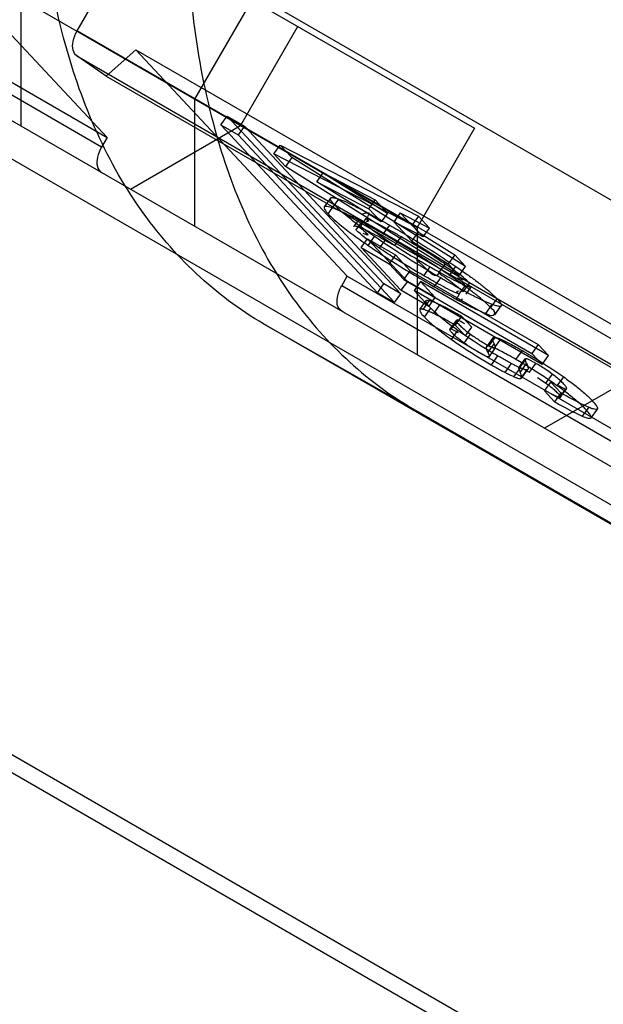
# Model space of a CAD drawing. Header units: millimetres. Extents: x 60 to 337, y 43 to 512.
# Tile 38 of 73: x 138.55 to 143.85, y 230.72 to 239.65. Entities that reach past the tile are written whole.
import ezdxf

# ---------------------------------------------------------------- set-up
doc = ezdxf.new("R2010")
doc.units = ezdxf.units.MM
doc.header["$LTSCALE"] = 36.045028
doc.layers.get('0').update_dxf_attribs({"linetype": 'CONTINUOUS'})

msp = doc.modelspace()

# ---------------------------------------------------------------- linework, layer by layer
at = {"color": 7, "linetype": 'CONTINUOUS'}
for p, q in [((167.6266, 221.9066), (106.967, 256.9278)), ((118.6248, 252.6165), (169.7488, 223.1007)), ((111.5538, 248.5341), (168.1223, 215.874)), ((139.076, 239.5497), (143.2739, 246.8207)), ((135.4702, 242.8274), (142.6776, 238.6663)), ((132.1618, 242.7283), (139.346, 238.5806)), ((139.296, 238.494), (132.1118, 242.6417)), ((134.9502, 241.9267), (142.1576, 237.7656)), ((137.4296, 240.6346), (139.346, 238.5806)), ((144.5899, 234.8577), (135.9067, 239.8709)), ((138.5655, 239.8395), (138.5655, 238.6847)), ((140.1423, 238.9291), (140.6623, 239.8297)), ((160.6287, 227.1065), (139.076, 239.5497)), ((141.0776, 239.59), (140.5576, 238.6894)), ((139.6075, 239.3772), (139.3389, 239.139)), ((139.6075, 239.3772), (161.1602, 226.934)), ((141.5239, 237.3232), (139.6075, 239.3772)), ((139.0718, 239.3215), (160.6245, 226.8783)), ((139.3389, 239.139), (139.0718, 239.3215)), ((139.3389, 239.139), (160.8916, 226.6959)), ((140.1423, 237.7744), (140.1423, 238.9291)), ((140.3786, 238.6951), (140.4365, 238.7753)), ((140.4365, 238.7753), (140.5921, 238.6855)), ((141.8561, 237.2539), (140.4365, 238.7753)), ((139.5576, 238.112), (140.5576, 238.6894)), ((140.3786, 238.6951), (140.5342, 238.6052)), ((141.7981, 237.1737), (140.3786, 238.6951)), ((140.5921, 238.6855), (140.5342, 238.6052)), ((142.0116, 237.1641), (140.5921, 238.6855)), ((142.6776, 238.6663), (142.1576, 237.7656)), ((139.346, 238.5806), (139.296, 238.494)), ((140.5342, 238.6052), (141.9537, 237.0839)), ((140.859, 238.4319), (140.9169, 238.5122)), ((140.9169, 238.5122), (142.1702, 237.8683)), ((140.9169, 238.5122), (141.0215, 238.4002)), ((142.1122, 237.788), (140.859, 238.4319)), ((140.9635, 238.3199), (140.859, 238.4319)), ((141.0215, 238.4002), (140.9635, 238.3199)), ((142.5966, 237.4112), (141.0215, 238.4002)), ((142.5387, 237.3309), (140.9635, 238.3199)), ((141.2493, 238.1798), (141.3072, 238.26)), ((141.3072, 238.26), (141.7779, 238.0162)), ((141.3072, 238.26), (141.8895, 237.8966)), ((141.2493, 238.1798), (141.72, 237.9359)), ((141.8316, 237.8163), (141.2493, 238.1798)), ((141.3723, 238.0325), (141.3144, 237.9522)), ((141.3913, 237.9421), (141.4493, 238.0224)), ((141.72, 237.9359), (141.7779, 238.0162)), ((141.7779, 238.0162), (141.8895, 237.8966)), ((141.351, 237.8895), (141.4089, 237.9697)), ((141.8316, 237.8163), (141.72, 237.9359)), ((142.0051, 237.898), (141.9472, 237.8177)), ((142.0051, 237.898), (142.2713, 237.7598)), ((142.1695, 237.7218), (142.0051, 237.898)), ((141.6342, 237.8448), (141.5848, 237.7764)), ((141.6038, 237.7438), (141.6617, 237.8241)), ((141.6394, 237.7662), (141.6973, 237.8464)), ((141.8895, 237.8966), (141.8316, 237.8163)), ((142.2134, 237.6796), (141.9472, 237.8177)), ((141.9472, 237.8177), (142.1116, 237.6415)), ((142.1702, 237.8683), (142.1122, 237.788)), ((142.2713, 237.7598), (142.1702, 237.8683)), ((141.8516, 237.7061), (141.9095, 237.7864)), ((142.1116, 237.6415), (142.1695, 237.7218)), ((142.1122, 237.788), (142.2134, 237.6796)), ((142.1576, 237.7656), (142.1576, 236.6109)), ((142.1695, 237.7218), (142.4986, 237.5163)), ((142.2134, 237.6796), (142.2713, 237.7598)), ((141.6509, 237.5832), (141.7088, 237.6635)), ((141.7088, 237.6635), (141.9623, 237.5171)), ((141.7088, 237.6635), (142.0696, 237.2768)), ((141.7135, 237.6026), (141.7715, 237.6828)), ((141.817, 237.5769), (141.8749, 237.6572)), ((141.9547, 237.6009), (142.0126, 237.6811)), ((142.1116, 237.6415), (142.4407, 237.436)), ((141.6509, 237.5832), (141.9044, 237.4368)), ((142.0117, 237.1965), (141.6509, 237.5832)), ((141.9623, 237.5171), (141.9044, 237.4368)), ((142.0964, 237.3733), (141.9623, 237.5171)), ((142.4986, 237.5163), (142.4407, 237.436)), ((142.5966, 237.4112), (142.4986, 237.5163)), ((141.9044, 237.4368), (142.0385, 237.2931)), ((142.0385, 237.2931), (142.0964, 237.3733)), ((142.0964, 237.3733), (143.2572, 236.7032)), ((142.2197, 237.3272), (142.2776, 237.4075)), ((142.3548, 237.3527), (142.4128, 237.433)), ((142.4407, 237.436), (142.5387, 237.3309)), ((142.451, 237.3313), (142.509, 237.4116)), ((142.5387, 237.3309), (142.5966, 237.4112)), ((141.4739, 237.2366), (141.5239, 237.3232)), ((141.5239, 237.3232), (163.0766, 224.8801)), ((142.0696, 237.2768), (142.0117, 237.1965)), ((142.0385, 237.2931), (143.1993, 236.6229)), ((142.3231, 237.1304), (142.0696, 237.2768)), ((142.189, 237.2742), (142.131, 237.1939)), ((143.3497, 236.604), (142.189, 237.2742)), ((142.3231, 237.1304), (142.189, 237.2742)), ((142.3141, 237.227), (142.3721, 237.3072)), ((130.8406, 237.2353), (161.2803, 219.6613)), ((163.0266, 224.7935), (141.4739, 237.2366)), ((141.7981, 237.1737), (141.8561, 237.2539)), ((142.0116, 237.1641), (141.8561, 237.2539)), ((142.2652, 237.0502), (142.0117, 237.1965)), ((143.2918, 236.5238), (142.131, 237.1939)), ((142.131, 237.1939), (142.2652, 237.0502)), ((142.5394, 237.1593), (142.5973, 237.2395)), ((142.575, 237.1814), (142.6329, 237.2617)), ((142.6032, 237.1617), (142.6519, 237.2292)), ((141.9537, 237.0839), (141.7981, 237.1737)), ((141.9537, 237.0839), (142.0116, 237.1641)), ((142.1827, 237.0217), (142.2406, 237.102)), ((142.2139, 237.0222), (142.2718, 237.1025)), ((142.2652, 237.0502), (142.3231, 237.1304)), ((142.8254, 237.0384), (142.8833, 237.1187)), ((142.2243, 236.9534), (142.2822, 237.0337)), ((142.3645, 237.0657), (142.3066, 236.9854)), ((142.7814, 236.9865), (142.8393, 237.0667)), ((142.8635, 236.9738), (142.9214, 237.0541)), ((142.4561, 236.8411), (142.5141, 236.9214)), ((142.4655, 236.8425), (142.5235, 236.9228)), ((142.561, 236.9609), (142.5031, 236.8806)), ((142.6535, 236.8618), (142.561, 236.9609)), ((140.7662, 236.8908), (142.1214, 236.122)), ((144.601, 234.6767), (140.7662, 236.8908)), ((142.4693, 236.7507), (142.5272, 236.831)), ((142.5031, 236.8806), (142.5956, 236.7815)), ((142.5956, 236.7815), (142.6535, 236.8618)), ((142.5844, 236.7175), (142.6424, 236.7978)), ((142.8446, 236.7638), (142.7867, 236.6836)), ((142.8094, 236.6883), (142.8673, 236.7686)), ((142.9147, 236.753), (142.8568, 236.6727)), ((142.8563, 236.7136), (142.7984, 236.6333)), ((142.8112, 236.5929), (142.8698, 236.6748)), ((143.0543, 236.5685), (143.1122, 236.6488)), ((143.2572, 236.7032), (143.1993, 236.6229)), ((143.3497, 236.604), (143.2572, 236.7032)), ((142.8878, 236.6007), (142.8298, 236.5205)), ((143.08, 236.4932), (143.138, 236.5735)), ((143.1384, 236.5655), (143.0805, 236.4852)), ((143.0898, 236.4951), (143.1477, 236.5753)), ((143.1513, 236.5306), (143.1384, 236.5655)), ((143.1993, 236.6229), (143.2918, 236.5238)), ((143.2918, 236.5238), (143.3497, 236.604)), ((142.9568, 236.4503), (143.0148, 236.5306)), ((143.0362, 236.4118), (143.0941, 236.4921)), ((143.0805, 236.4852), (143.0934, 236.4503)), ((143.0934, 236.4503), (143.1513, 236.5306)), ((143.0993, 236.3946), (143.1572, 236.4749)), ((143.1047, 236.3976), (143.1626, 236.4779)), ((143.1766, 236.4521), (143.2345, 236.5324)), ((144.3123, 236.5216), (143.3123, 235.9443)), ((143.382, 236.4364), (143.3241, 236.3561)), ((143.4293, 236.329), (143.4872, 236.4093)), ((143.3121, 236.2836), (143.37, 236.3639)), ((143.37, 236.3639), (143.4625, 236.2648)), ((143.4498, 236.2207), (143.5077, 236.301)), ((143.4561, 236.2231), (143.514, 236.3034)), ((143.4046, 236.1845), (143.3121, 236.2836)), ((143.4625, 236.2648), (143.4046, 236.1845)), ((142.1214, 236.122), (145.9476, 233.9128)), ((143.7139, 236.1342), (143.656, 236.0539)), ((143.7355, 236.0388), (143.7934, 236.119))]:
    msp.add_line(p, q, dxfattribs=at)
msp.add_arc((135.728, 229.7464), 10.1654, 47.53294, 47.82984, dxfattribs=at)
for points, knots in [([(140.7662, 236.8908), (140.327, 237.1444), (139.5202, 237.9193), (138.8397, 239.5556), (138.7132, 240.7959), (138.7132, 241.4583)], [0, 0, 0, 0, 0.291647, 0.619083, 1, 1, 1, 1]), ([(140.0684, 240.6894), (140.0684, 240.027), (140.1948, 238.7867), (140.8753, 237.1505), (141.6821, 236.3756), (142.1214, 236.122)], [0, 0, 0, 0, 0.380917, 0.708353, 1, 1, 1, 1]), ([(139.0718, 239.3215), (139.0549, 239.333), (139.0304, 239.3787), (139.036, 239.4618), (139.0588, 239.5198), (139.076, 239.5497)], [0, 0, 0, 0, 0.25022, 0.576129, 1, 1, 1, 1]), ([(139.296, 238.494), (139.2796, 238.4655), (139.2569, 238.4085), (139.2492, 238.3242), (139.2765, 238.2744), (139.296, 238.2631)], [0, 0, 0, 0, 0.395924, 0.728042, 1, 1, 1, 1]), ([(141.4089, 237.9697), (141.4033, 237.9757), (141.3935, 237.9867), (141.3828, 238.0004), (141.3767, 238.0101), (141.3735, 238.016), (141.3715, 238.0213), (141.3704, 238.0264), (141.3711, 238.0319), (141.376, 238.036), (141.3831, 238.0375), (141.3923, 238.0374), (141.4037, 238.0357), (141.4231, 238.0312), (141.4384, 238.0262), (141.4493, 238.0224)], [0, 0, 0, 0, 0.157645, 0.283366, 0.334353, 0.377596, 0.413427, 0.442518, 0.478983, 0.513439, 0.55745, 0.615901, 0.689881, 0.779126, 1, 1, 1, 1]), ([(141.4493, 238.0224), (141.4783, 238.0121), (141.5433, 237.9839), (141.6495, 237.931), (141.7743, 237.8636), (141.8628, 237.8134), (141.9095, 237.7864)], [0, 0, 0, 0, 0.178317, 0.410343, 0.687287, 1, 1, 1, 1]), ([(141.3913, 237.9421), (141.3745, 237.9481), (141.3542, 237.9564), (141.308, 237.9585), (141.3222, 237.9162), (141.3391, 237.9022), (141.351, 237.8895)], [0, 0, 0, 0, 0.349712, 0.512666, 0.660886, 1, 1, 1, 1]), ([(141.8516, 237.7061), (141.8048, 237.7331), (141.7164, 237.7833), (141.5916, 237.8507), (141.4854, 237.9036), (141.4204, 237.9318), (141.3913, 237.9421)], [0, 0, 0, 0, 0.312713, 0.589657, 0.821683, 1, 1, 1, 1]), ([(141.7715, 237.6828), (141.725, 237.7148), (141.6379, 237.7763), (141.5323, 237.857), (141.4579, 237.9208), (141.4236, 237.954), (141.4089, 237.9697)], [0, 0, 0, 0, 0.365396, 0.690725, 0.860699, 1, 1, 1, 1]), ([(141.6664, 237.8889), (141.6799, 237.9023), (141.7418, 237.9025), (141.7082, 237.8672), (141.7017, 237.8536), (141.6973, 237.8464)], [0, 0, 0, 0, 0.531891, 0.765398, 1, 1, 1, 1]), ([(141.351, 237.8895), (141.3791, 237.8593), (141.449, 237.7968), (141.571, 237.7023), (141.6633, 237.6371), (141.7135, 237.6026)], [0, 0, 0, 0, 0.267546, 0.6052, 1, 1, 1, 1]), ([(141.6617, 237.8241), (141.669, 237.8163), (141.6985, 237.7879), (141.7691, 237.7313), (141.8341, 237.6852), (141.8749, 237.6572)], [0, 0, 0, 0, 0.117607, 0.452532, 1, 1, 1, 1]), ([(141.6973, 237.8464), (141.7012, 237.8428), (141.7072, 237.8361), (141.7313, 237.8213), (141.7054, 237.8197), (141.6973, 237.819)], [0, 0, 0, 0, 0.282811, 0.568057, 1, 1, 1, 1]), ([(142.0126, 237.6811), (141.9828, 237.6983), (141.9263, 237.7305), (141.842, 237.777), (141.767, 237.8157), (141.7182, 237.8383), (141.6973, 237.8464)], [0, 0, 0, 0, 0.289126, 0.548273, 0.810821, 1, 1, 1, 1]), ([(141.584, 237.774), (141.5841, 237.7755), (141.5856, 237.7779), (141.5909, 237.7794), (141.5978, 237.7789), (141.6056, 237.7774), (141.6137, 237.7752), (141.6216, 237.7727), (141.6303, 237.7696), (141.6363, 237.7674), (141.6394, 237.7662)], [0, 0, 0, 0, 0.062722, 0.140801, 0.256471, 0.414967, 0.538341, 0.677951, 0.832347, 1, 1, 1, 1]), ([(141.817, 237.5769), (141.7762, 237.6049), (141.7112, 237.651), (141.6405, 237.7076), (141.6111, 237.736), (141.6038, 237.7438)], [0, 0, 0, 0, 0.547468, 0.882393, 1, 1, 1, 1]), ([(141.6847, 237.7249), (141.681, 237.7283), (141.6735, 237.7349), (141.6568, 237.7512), (141.6402, 237.7594), (141.6289, 237.7662)], [0, 0, 0, 0, 0.215495, 0.430609, 1, 1, 1, 1]), ([(141.6394, 237.7662), (141.6603, 237.758), (141.709, 237.7354), (141.784, 237.6967), (141.8684, 237.6503), (141.9249, 237.618), (141.9547, 237.6009)], [0, 0, 0, 0, 0.189179, 0.451727, 0.710874, 1, 1, 1, 1]), ([(141.666, 237.7147), (141.6816, 237.7087), (141.7312, 237.6862), (141.6974, 237.7128), (141.6895, 237.7206), (141.6847, 237.7249)], [0, 0, 0, 0, 0.562535, 0.78151, 1, 1, 1, 1]), ([(141.9095, 237.7864), (141.9596, 237.7574), (142.1628, 237.638), (142.362, 237.5116), (142.509, 237.4116)], [0, 0, 0, 0, 0.2457, 1, 1, 1, 1]), ([(142.3721, 237.3072), (142.2697, 237.3663), (142.0669, 237.4874), (141.8687, 237.6161), (141.7715, 237.6828)], [0, 0, 0, 0, 0.500563, 1, 1, 1, 1]), ([(142.451, 237.3313), (142.3862, 237.3755), (142.2549, 237.4621), (142.0548, 237.5868), (141.9194, 237.6669), (141.8516, 237.7061)], [0, 0, 0, 0, 0.332605, 0.667513, 1, 1, 1, 1]), ([(141.8749, 237.6572), (141.9171, 237.6282), (142.0494, 237.5418), (142.1851, 237.4609), (142.2776, 237.4075)], [0, 0, 0, 0, 0.32393, 1, 1, 1, 1]), ([(142.4128, 237.433), (142.3691, 237.46), (142.2837, 237.5197), (142.1493, 237.6009), (142.0584, 237.6547), (142.0126, 237.6811)], [0, 0, 0, 0, 0.327137, 0.663115, 1, 1, 1, 1]), ([(141.7135, 237.6026), (141.7779, 237.5583), (141.9092, 237.4715), (142.1097, 237.3468), (142.2458, 237.2664), (142.3141, 237.227)], [0, 0, 0, 0, 0.330813, 0.665981, 1, 1, 1, 1]), ([(142.2197, 237.3272), (142.1272, 237.3806), (141.9914, 237.4615), (141.8592, 237.548), (141.817, 237.5769)], [0, 0, 0, 0, 0.67607, 1, 1, 1, 1]), ([(142.1518, 237.4717), (142.2179, 237.4294), (142.3136, 237.2771), (142.3526, 237.3495), (142.3541, 237.3516), (142.3548, 237.3527)], [0, 0, 0, 0, 0.96787, 0.984017, 1, 1, 1, 1]), ([(142.2776, 237.4075), (142.3078, 237.3901), (142.3652, 237.3573), (142.4508, 237.3101), (142.5269, 237.2708), (142.5762, 237.2478), (142.5973, 237.2395)], [0, 0, 0, 0, 0.289285, 0.548884, 0.811501, 1, 1, 1, 1]), ([(142.6329, 237.2617), (142.6255, 237.2697), (142.5952, 237.2988), (142.5223, 237.3569), (142.4551, 237.4041), (142.4128, 237.433)], [0, 0, 0, 0, 0.117314, 0.449873, 1, 1, 1, 1]), ([(142.509, 237.4116), (142.5437, 237.388), (142.6078, 237.3435), (142.6972, 237.2784), (142.7723, 237.2201), (142.8338, 237.1677), (142.8686, 237.1344), (142.8833, 237.1187)], [0, 0, 0, 0, 0.26487, 0.491411, 0.696756, 0.864233, 1, 1, 1, 1]), ([(142.5394, 237.1593), (142.5182, 237.1675), (142.4689, 237.1905), (142.3929, 237.2298), (142.3073, 237.277), (142.2499, 237.3098), (142.2197, 237.3272)], [0, 0, 0, 0, 0.188499, 0.451116, 0.710715, 1, 1, 1, 1]), ([(142.3548, 237.3527), (142.3972, 237.3239), (142.4644, 237.2766), (142.5373, 237.2185), (142.5675, 237.1894), (142.575, 237.1814)], [0, 0, 0, 0, 0.550127, 0.882686, 1, 1, 1, 1]), ([(142.8393, 237.0667), (142.8092, 237.0779), (142.7424, 237.1073), (142.6341, 237.1615), (142.5081, 237.2296), (142.419, 237.2801), (142.3721, 237.3072)], [0, 0, 0, 0, 0.183017, 0.415849, 0.690829, 1, 1, 1, 1]), ([(142.8254, 237.0384), (142.8107, 237.0541), (142.7759, 237.0875), (142.7144, 237.1398), (142.6392, 237.1981), (142.5499, 237.2633), (142.4858, 237.3077), (142.451, 237.3313)], [0, 0, 0, 0, 0.135767, 0.303244, 0.508589, 0.73513, 1, 1, 1, 1]), ([(142.5524, 237.2805), (142.5476, 237.2848), (142.5396, 237.2926), (142.5059, 237.3191), (142.5554, 237.2967), (142.5709, 237.2907)], [0, 0, 0, 0, 0.218592, 0.437661, 1, 1, 1, 1]), ([(141.4847, 236.9995), (141.4658, 237.0104), (141.4284, 237.05), (141.432, 237.1428), (141.4552, 237.2041), (141.4739, 237.2366)], [0, 0, 0, 0, 0.25115, 0.56915, 1, 1, 1, 1]), ([(142.3141, 237.227), (142.3759, 237.1913), (142.4898, 237.1269), (142.645, 237.0456), (142.7396, 237.0019), (142.7814, 236.9865)], [0, 0, 0, 0, 0.406758, 0.746113, 1, 1, 1, 1]), ([(142.5395, 237.1865), (142.5314, 237.1858), (142.5056, 237.1843), (142.5296, 237.1696), (142.5355, 237.1628), (142.5394, 237.1593)], [0, 0, 0, 0, 0.432837, 0.717626, 1, 1, 1, 1]), ([(142.5973, 237.2395), (142.6033, 237.2372), (142.6119, 237.234), (142.623, 237.2305), (142.6311, 237.2283), (142.6389, 237.2267), (142.6458, 237.2264), (142.6511, 237.2276), (142.6526, 237.2303), (142.6527, 237.2316)], [0, 0, 0, 0, 0.322415, 0.462317, 0.58597, 0.744295, 0.859837, 0.937706, 1, 1, 1, 1]), ([(142.2794, 237.0365), (142.2663, 237.0502), (142.2473, 237.0645), (142.2353, 237.1122), (142.2623, 237.1052), (142.2718, 237.1025)], [0, 0, 0, 0, 0.521764, 0.727379, 1, 1, 1, 1]), ([(142.2718, 237.1025), (142.2808, 237.1), (142.3003, 237.0934), (142.3312, 237.081), (142.3529, 237.0712), (142.3645, 237.0657)], [0, 0, 0, 0, 0.281767, 0.615773, 1, 1, 1, 1]), ([(142.5394, 237.1593), (142.535, 237.1521), (142.5286, 237.1386), (142.4951, 237.1035), (142.5568, 237.1035), (142.5704, 237.1169)], [0, 0, 0, 0, 0.234017, 0.466963, 1, 1, 1, 1]), ([(142.8833, 237.1187), (142.8891, 237.1124), (142.8993, 237.1011), (142.9104, 237.0868), (142.9168, 237.0768), (142.9201, 237.0707), (142.9222, 237.0653), (142.9234, 237.06), (142.9225, 237.0543), (142.9172, 237.0503), (142.9097, 237.0491), (142.8999, 237.0495), (142.8878, 237.0516), (142.8671, 237.0568), (142.8508, 237.0625), (142.8393, 237.0667)], [0, 0, 0, 0, 0.155604, 0.279903, 0.330284, 0.372923, 0.408109, 0.436486, 0.471693, 0.50554, 0.549769, 0.609008, 0.684196, 0.775004, 1, 1, 1, 1]), ([(142.2139, 237.0222), (142.2044, 237.025), (142.1774, 237.0319), (142.1894, 236.9842), (142.2084, 236.9699), (142.2214, 236.9562)], [0, 0, 0, 0, 0.272606, 0.478211, 1, 1, 1, 1]), ([(142.3066, 236.9854), (142.295, 236.9909), (142.2732, 237.0008), (142.2423, 237.0132), (142.2229, 237.0197), (142.2139, 237.0222)], [0, 0, 0, 0, 0.384227, 0.718233, 1, 1, 1, 1]), ([(142.5272, 236.831), (142.506, 236.846), (142.4489, 236.8876), (142.3655, 236.9533), (142.3064, 237.0078), (142.2822, 237.0337)], [0, 0, 0, 0, 0.244412, 0.666072, 1, 1, 1, 1]), ([(142.3645, 237.0657), (142.3937, 237.0521), (142.4595, 237.0176), (142.5244, 236.9815), (142.561, 236.9609)], [0, 0, 0, 0, 0.434257, 1, 1, 1, 1]), ([(142.7814, 236.9865), (142.8027, 236.9786), (142.8336, 236.9537), (142.8821, 236.9965), (142.8404, 237.0223), (142.8254, 237.0384)], [0, 0, 0, 0, 0.433094, 0.580079, 1, 1, 1, 1]), ([(142.2243, 236.9534), (142.2485, 236.9275), (142.3076, 236.873), (142.391, 236.8074), (142.4481, 236.7658), (142.4693, 236.7507)], [0, 0, 0, 0, 0.333928, 0.755588, 1, 1, 1, 1]), ([(142.5031, 236.8806), (142.4789, 236.8943), (142.4327, 236.9201), (142.3673, 236.9554), (142.3258, 236.9764), (142.3066, 236.9854)], [0, 0, 0, 0, 0.373265, 0.713574, 1, 1, 1, 1]), ([(142.5885, 236.8923), (142.564, 236.9028), (142.5049, 236.9477), (142.5181, 236.9039), (142.5274, 236.8961), (142.5332, 236.89)], [0, 0, 0, 0, 0.683079, 0.783689, 1, 1, 1, 1]), ([(142.4757, 236.8089), (142.4694, 236.8155), (142.4597, 236.8236), (142.4484, 236.8677), (142.5061, 236.8225), (142.5306, 236.812)], [0, 0, 0, 0, 0.23131, 0.32321, 1, 1, 1, 1]), ([(142.8878, 236.6007), (142.862, 236.6156), (142.739, 236.688), (142.6191, 236.7656), (142.5272, 236.831)], [0, 0, 0, 0, 0.208882, 1, 1, 1, 1]), ([(142.5332, 236.89), (142.5425, 236.8796), (142.5657, 236.8577), (142.6063, 236.824), (142.6378, 236.8012), (142.6548, 236.7889)], [0, 0, 0, 0, 0.263433, 0.603167, 1, 1, 1, 1]), ([(142.4693, 236.7507), (142.5081, 236.7231), (142.587, 236.6692), (142.7074, 236.5926), (142.789, 236.544), (142.8298, 236.5205)], [0, 0, 0, 0, 0.334014, 0.669541, 1, 1, 1, 1]), ([(142.5969, 236.7087), (142.5812, 236.7199), (142.5511, 236.7416), (142.5108, 236.7751), (142.486, 236.7974), (142.4757, 236.8089)], [0, 0, 0, 0, 0.367564, 0.705197, 1, 1, 1, 1]), ([(142.6548, 236.7889), (142.6695, 236.7784), (142.6984, 236.759), (142.7404, 236.732), (142.7677, 236.7157), (142.7808, 236.7082)], [0, 0, 0, 0, 0.36315, 0.695997, 1, 1, 1, 1]), ([(142.8563, 236.7136), (142.8543, 236.7174), (142.8506, 236.7246), (142.8453, 236.7371), (142.8415, 236.7495), (142.8421, 236.7611), (142.847, 236.7667), (142.8524, 236.769), (142.8593, 236.7697), (142.8645, 236.7691), (142.8673, 236.7686)], [0, 0, 0, 0, 0.167183, 0.31409, 0.522675, 0.668817, 0.731858, 0.801686, 0.888723, 1, 1, 1, 1]), ([(142.8665, 236.7685), (142.8694, 236.768), (142.8786, 236.7666), (142.8947, 236.761), (142.9076, 236.756), (142.9147, 236.753)], [0, 0, 0, 0, 0.176581, 0.54673, 1, 1, 1, 1]), ([(142.9147, 236.753), (142.9279, 236.7474), (142.9567, 236.7339), (143.0229, 236.6997), (143.0753, 236.6701), (143.1122, 236.6488)], [0, 0, 0, 0, 0.192169, 0.427258, 1, 1, 1, 1]), ([(142.7229, 236.6279), (142.7097, 236.6354), (142.6824, 236.6517), (142.6405, 236.6788), (142.6116, 236.6981), (142.5969, 236.7087)], [0, 0, 0, 0, 0.303983, 0.636808, 1, 1, 1, 1]), ([(142.7808, 236.7082), (142.7878, 236.7041), (142.8012, 236.6965), (142.8202, 236.6865), (142.8323, 236.6809), (142.8379, 236.6784)], [0, 0, 0, 0, 0.378025, 0.713339, 1, 1, 1, 1]), ([(142.8086, 236.6882), (142.8015, 236.6894), (142.783, 236.6891), (142.7846, 236.6579), (142.793, 236.6433), (142.7984, 236.6333)], [0, 0, 0, 0, 0.283668, 0.546261, 1, 1, 1, 1]), ([(142.8568, 236.6727), (142.8497, 236.6757), (142.8367, 236.6807), (142.8207, 236.6863), (142.8115, 236.6877), (142.8086, 236.6882)], [0, 0, 0, 0, 0.453258, 0.823396, 1, 1, 1, 1]), ([(142.8379, 236.6784), (142.8433, 236.6761), (142.8523, 236.6732), (142.8634, 236.6696), (142.8694, 236.673), (142.8698, 236.6748)], [0, 0, 0, 0, 0.517219, 0.834095, 1, 1, 1, 1]), ([(142.8698, 236.6748), (142.8697, 236.6785), (142.8683, 236.6867), (142.8636, 236.6997), (142.859, 236.7087), (142.8563, 236.7136)], [0, 0, 0, 0, 0.267481, 0.598594, 1, 1, 1, 1]), ([(143.0543, 236.5685), (143.0292, 236.583), (142.982, 236.6098), (142.9163, 236.6449), (142.8754, 236.6648), (142.8568, 236.6727)], [0, 0, 0, 0, 0.389662, 0.728668, 1, 1, 1, 1]), ([(143.1122, 236.6488), (143.139, 236.6333), (143.2668, 236.558), (143.3915, 236.4773), (143.4872, 236.4093)], [0, 0, 0, 0, 0.208639, 1, 1, 1, 1]), ([(142.78, 236.5982), (142.7743, 236.6006), (142.7622, 236.6063), (142.7432, 236.6162), (142.7299, 236.6238), (142.7229, 236.6279)], [0, 0, 0, 0, 0.286661, 0.621975, 1, 1, 1, 1]), ([(142.8119, 236.5945), (142.8115, 236.5927), (142.8055, 236.5893), (142.7944, 236.5929), (142.7854, 236.5958), (142.78, 236.5982)], [0, 0, 0, 0, 0.165905, 0.482781, 1, 1, 1, 1]), ([(142.7984, 236.6333), (142.8011, 236.6285), (142.8057, 236.6194), (142.8104, 236.6065), (142.8118, 236.5982), (142.8119, 236.5945)], [0, 0, 0, 0, 0.401406, 0.732519, 1, 1, 1, 1]), ([(143.0169, 236.5295), (143.0026, 236.537), (142.9741, 236.5521), (142.9311, 236.5759), (142.9024, 236.5923), (142.8878, 236.6007)], [0, 0, 0, 0, 0.328214, 0.656491, 1, 1, 1, 1]), ([(143.4293, 236.329), (143.3889, 236.3577), (143.3069, 236.4137), (143.1817, 236.4934), (143.0968, 236.544), (143.0543, 236.5685)], [0, 0, 0, 0, 0.33355, 0.669445, 1, 1, 1, 1]), ([(143.1477, 236.5753), (143.1451, 236.5757), (143.1402, 236.5767), (143.1351, 236.5687), (143.139, 236.5634), (143.1405, 236.5599)], [0, 0, 0, 0, 0.321574, 0.525287, 1, 1, 1, 1]), ([(143.2345, 236.5324), (143.2258, 236.5374), (143.2096, 236.5467), (143.1857, 236.5595), (143.1657, 236.5691), (143.1529, 236.5742), (143.1477, 236.5753)], [0, 0, 0, 0, 0.309937, 0.578127, 0.835832, 1, 1, 1, 1]), ([(142.8298, 236.5205), (142.8445, 236.512), (142.8732, 236.4956), (142.9162, 236.4719), (142.9447, 236.4567), (142.959, 236.4492)], [0, 0, 0, 0, 0.343509, 0.671786, 1, 1, 1, 1]), ([(143.1007, 236.4891), (143.0906, 236.4935), (143.072, 236.502), (143.0441, 236.5155), (143.0263, 236.5245), (143.0169, 236.5295)], [0, 0, 0, 0, 0.35545, 0.657263, 1, 1, 1, 1]), ([(143.0826, 236.4796), (143.0811, 236.4832), (143.0772, 236.4885), (143.0823, 236.4964), (143.0872, 236.4954), (143.0898, 236.4951)], [0, 0, 0, 0, 0.474713, 0.678426, 1, 1, 1, 1]), ([(143.0898, 236.4951), (143.095, 236.494), (143.1077, 236.4888), (143.1278, 236.4792), (143.1516, 236.4664), (143.1679, 236.4572), (143.1766, 236.4521)], [0, 0, 0, 0, 0.164168, 0.421873, 0.690063, 1, 1, 1, 1]), ([(143.1572, 236.4749), (143.1529, 236.4744), (143.1425, 236.4753), (143.1236, 236.4804), (143.1091, 236.4855), (143.1007, 236.4891)], [0, 0, 0, 0, 0.21928, 0.527714, 1, 1, 1, 1]), ([(143.1513, 236.5306), (143.1539, 236.5245), (143.1575, 236.5157), (143.1613, 236.5041), (143.1634, 236.4961), (143.1647, 236.4886), (143.1647, 236.482), (143.1624, 236.4765), (143.1589, 236.4751), (143.1572, 236.4749)], [0, 0, 0, 0, 0.321651, 0.464401, 0.592982, 0.726979, 0.833783, 0.916635, 1, 1, 1, 1]), ([(143.382, 236.4364), (143.3649, 236.449), (143.3169, 236.4828), (143.2669, 236.5137), (143.2345, 236.5324)], [0, 0, 0, 0, 0.362653, 1, 1, 1, 1]), ([(142.959, 236.4492), (142.9684, 236.4443), (142.9862, 236.4352), (143.0141, 236.4217), (143.0326, 236.4133), (143.0427, 236.4089)], [0, 0, 0, 0, 0.342737, 0.64455, 1, 1, 1, 1]), ([(143.0427, 236.4089), (143.0512, 236.4052), (143.0657, 236.4002), (143.0846, 236.3951), (143.095, 236.3941), (143.0993, 236.3946)], [0, 0, 0, 0, 0.472286, 0.78072, 1, 1, 1, 1]), ([(143.0993, 236.3946), (143.1035, 236.3951), (143.1098, 236.4088), (143.1018, 236.4271), (143.0969, 236.4422), (143.0934, 236.4503)], [0, 0, 0, 0, 0.21382, 0.559482, 1, 1, 1, 1]), ([(143.2503, 236.4041), (143.2888, 236.3781), (143.3418, 236.3454), (143.3993, 236.2955), (143.4213, 236.2754), (143.4308, 236.2647)], [0, 0, 0, 0, 0.610402, 0.812561, 1, 1, 1, 1]), ([(143.4887, 236.345), (143.4792, 236.3557), (143.4573, 236.3758), (143.4217, 236.4063), (143.3958, 236.4262), (143.382, 236.4364)], [0, 0, 0, 0, 0.304579, 0.633004, 1, 1, 1, 1]), ([(143.4872, 236.4093), (143.5213, 236.3852), (143.5857, 236.3376), (143.6723, 236.266), (143.7246, 236.2183), (143.7465, 236.1942)], [0, 0, 0, 0, 0.371828, 0.711085, 1, 1, 1, 1]), ([(143.6885, 236.1139), (143.6667, 236.138), (143.6144, 236.1857), (143.5278, 236.2574), (143.4634, 236.3049), (143.4293, 236.329)], [0, 0, 0, 0, 0.288915, 0.628172, 1, 1, 1, 1]), ([(143.4389, 236.3325), (143.4638, 236.3225), (143.5272, 236.2799), (143.5068, 236.327), (143.4962, 236.3371), (143.4887, 236.345)], [0, 0, 0, 0, 0.628766, 0.744401, 1, 1, 1, 1]), ([(143.4308, 236.2647), (143.4383, 236.2569), (143.4489, 236.2467), (143.4693, 236.1996), (143.4059, 236.2422), (143.381, 236.2522)], [0, 0, 0, 0, 0.255615, 0.371234, 1, 1, 1, 1]), ([(143.7139, 236.1342), (143.6979, 236.1407), (143.6622, 236.1574), (143.5781, 236.2003), (143.5105, 236.2378), (143.4625, 236.2648)], [0, 0, 0, 0, 0.182112, 0.417299, 1, 1, 1, 1]), ([(143.4046, 236.1845), (143.4366, 236.1665), (143.497, 236.133), (143.582, 236.088), (143.6357, 236.0619), (143.6609, 236.0516)], [0, 0, 0, 0, 0.380766, 0.717678, 1, 1, 1, 1]), ([(143.7364, 236.039), (143.7391, 236.0439), (143.7318, 236.0597), (143.7163, 236.0834), (143.6994, 236.1025), (143.6885, 236.1139)], [0, 0, 0, 0, 0.183599, 0.477674, 1, 1, 1, 1]), ([(143.7944, 236.1193), (143.7905, 236.116), (143.7761, 236.1142), (143.751, 236.12), (143.7308, 236.1268), (143.7188, 236.1319)], [0, 0, 0, 0, 0.195564, 0.502902, 1, 1, 1, 1]), ([(143.7465, 236.1942), (143.7574, 236.1828), (143.7742, 236.1636), (143.7897, 236.14), (143.797, 236.1242), (143.7944, 236.1193)], [0, 0, 0, 0, 0.522326, 0.816401, 1, 1, 1, 1]), ([(143.6609, 236.0516), (143.6729, 236.0466), (143.693, 236.0397), (143.7181, 236.034), (143.7326, 236.0357), (143.7364, 236.039)], [0, 0, 0, 0, 0.497101, 0.804446, 1, 1, 1, 1])]:
    msp.add_open_spline(points, degree=3, knots=knots, dxfattribs=at)

doc.saveas('drawing.dxf')
